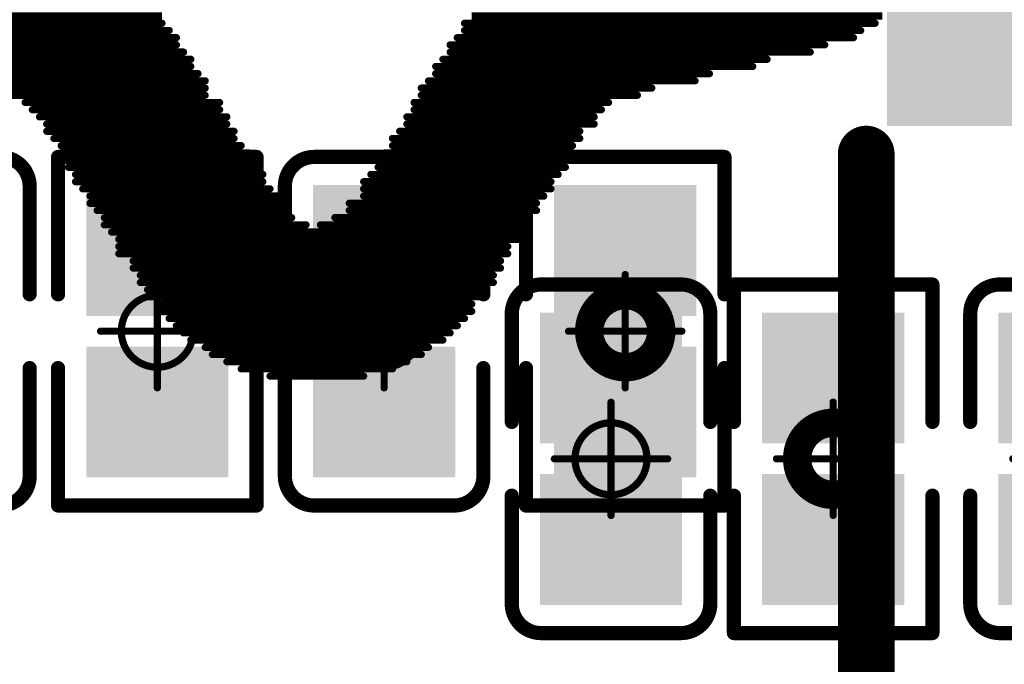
# Model space of a CAD drawing. Header units: millimetres. Extents: x 12.42 to 13.38, y 9.59 to 10.78.
# Tile 20 of 25: x 12.95 to 13.09, y 10.26 to 10.35. Entities that reach past the tile are written whole.
import ezdxf

# ---------------------------------------------------------------- set-up
doc = ezdxf.new("R2010")
doc.units = ezdxf.units.MM
doc.header["$MEASUREMENT"] = 0
for name, color, linetype in [('BottomLayer', 5, 'Continuous'), ('BottomOverlay', 54, 'Continuous'), ('BottomPaste', 16, 'Continuous'), ('BottomSolder', 6, 'Continuous'), ('Mechanical15', 56, 'Continuous'), ('TopLayer', 1, 'Continuous'), ('TopOverlay', 2, 'Continuous'), ('TopPaste', 8, 'Continuous'), ('TopSolder', 216, 'Continuous')]:
    doc.layers.add(name, color=color, linetype=linetype)

# ---------------------------------------------------------------- blocks, each defined once
blk = doc.blocks.new('XH_LOGO__200MIL__B_8')
at = {"layer": 'BottomOverlay', "const_width": 0.001}
for points in [[(0.006, 0.083), (-0.007, 0.083)], [(0.01, 0.082), (-0.011, 0.082)], [(0.012, 0.081), (-0.013, 0.081)], [(0.015, 0.079), (-0.016, 0.079)], [(0.014, 0.08), (-0.015, 0.08)], [(0.017, 0.078), (-0.018, 0.078)], [(0.018, 0.077), (-0.019, 0.077)], [(0.02, 0.075), (-0.021, 0.075)], [(0.019, 0.076), (-0.02, 0.076)], [(0.021, 0.074), (-0.022, 0.074)], [(0.023, 0.072), (-0.023, 0.072)], [(0.021, 0.073), (-0.022, 0.073)], [(0.023, 0.071), (-0.024, 0.071)], [(0.024, 0.07), (-0.025, 0.07)], [(0.025, 0.068), (-0.026, 0.068)], [(0.024, 0.069), (-0.025, 0.069)], [(0.025, 0.067), (-0.026, 0.067)], [(0.027, 0.066), (-0.027, 0.066)], [(0.027, 0.064), (-0.029, 0.064)], [(0.027, 0.065), (-0.027, 0.065)], [(0.028, 0.063), (-0.029, 0.063)], [(-0.001, 0.062), (-0.029, 0.062)], [(0.029, 0.062), (0.001, 0.062)], [(-0.005, 0.06), (-0.031, 0.06)], [(-0.003, 0.061), (-0.03, 0.061)], [(0.029, 0.061), (0.003, 0.061)], [(0.03, 0.06), (0.004, 0.06)], [(-0.005, 0.059), (-0.031, 0.059)], [(0.031, 0.059), (0.005, 0.059)], [(-0.007, 0.057), (-0.033, 0.057)], [(-0.007, 0.058), (-0.032, 0.058)], [(0.031, 0.058), (0.005, 0.058)], [(0.032, 0.057), (0.006, 0.057)], [(-0.007, 0.056), (-0.033, 0.056)], [(0.033, 0.056), (0.007, 0.056)], [(-0.008, 0.055), (-0.034, 0.055)], [(0.033, 0.055), (0.007, 0.055)], [(-0.009, 0.054), (-0.035, 0.054)], [(-0.009, 0.053), (-0.035, 0.053)], [(0.034, 0.054), (0.008, 0.054)], [(0.034, 0.053), (0.009, 0.053)], [(-0.01, 0.052), (-0.036, 0.052)], [(0.035, 0.052), (0.009, 0.052)], [(-0.011, 0.051), (-0.036, 0.051)], [(0.035, 0.051), (0.01, 0.051)], [(-0.011, 0.05), (-0.037, 0.05)], [(-0.012, 0.049), (-0.037, 0.049)], [(0.036, 0.05), (0.011, 0.05)], [(0.037, 0.049), (0.011, 0.049)], [(-0.013, 0.048), (-0.039, 0.048)], [(0.037, 0.048), (0.012, 0.048)], [(-0.014, 0.046), (-0.04, 0.046)], [(-0.013, 0.047), (-0.039, 0.047)], [(0.038, 0.047), (0.012, 0.047)], [(0.039, 0.046), (0.013, 0.046)], [(-0.014, 0.045), (-0.041, 0.045)], [(0.04, 0.045), (0.013, 0.045)], [(-0.015, 0.044), (-0.045, 0.044)], [(0.044, 0.044), (0.015, 0.044)], [(-0.016, 0.042), (-0.053, 0.042)], [(-0.015, 0.043), (-0.047, 0.043)], [(0.047, 0.043), (0.015, 0.043)], [(0.052, 0.042), (0.015, 0.042)], [(-0.017, 0.041), (-0.055, 0.041)], [(0.055, 0.041), (0.016, 0.041)], [(-0.017, 0.04), (-0.061, 0.04)], [(0.06, 0.04), (0.017, 0.04)], [(-0.019, 0.038), (-0.069, 0.038)], [(-0.018, 0.039), (-0.063, 0.039)], [(0.063, 0.039), (0.017, 0.039)], [(0.068, 0.038), (0.018, 0.038)], [(-0.019, 0.037), (-0.071, 0.037)], [(0.07, 0.037), (0.019, 0.037)], [(-0.02, 0.036), (-0.075, 0.036)], [(0.074, 0.036), (0.019, 0.036)], [(-0.021, 0.034), (-0.078, 0.034)], [(-0.021, 0.035), (-0.076, 0.035)], [(0.075, 0.035), (0.02, 0.035)], [(0.077, 0.034), (0.021, 0.034)], [(-0.022, 0.033), (-0.079, 0.033)], [(0.079, 0.033), (0.021, 0.033)]]:
    blk.add_lwpolyline(points, dxfattribs=at)
at = {"layer": 'BottomOverlay', "const_width": 0.0005}
for points in [[(-0.00725, 0.083, 1), (-0.00675, 0.083, 1)], [(0.00575, 0.083, 1), (0.00625, 0.083, 1)], [(-0.01125, 0.082, 1), (-0.01075, 0.082, 1)], [(0.00975, 0.082, 1), (0.01025, 0.082, 1)], [(-0.01325, 0.081, 1), (-0.01275, 0.081, 1)], [(0.01175, 0.081, 1), (0.01225, 0.081, 1)], [(-0.01625, 0.079, 1), (-0.01575, 0.079, 1)], [(-0.01525, 0.08, 1), (-0.01475, 0.08, 1)], [(0.01375, 0.08, 1), (0.01425, 0.08, 1)], [(0.01475, 0.079, 1), (0.01525, 0.079, 1)], [(-0.01825, 0.078, 1), (-0.01775, 0.078, 1)], [(0.01675, 0.078, 1), (0.01725, 0.078, 1)], [(-0.01925, 0.077, 1), (-0.01875, 0.077, 1)], [(0.01775, 0.077, 1), (0.01825, 0.077, 1)], [(-0.02125, 0.075, 1), (-0.02075, 0.075, 1)], [(-0.02025, 0.076, 1), (-0.01975, 0.076, 1)], [(0.01875, 0.076, 1), (0.01925, 0.076, 1)], [(0.01975, 0.075, 1), (0.02025, 0.075, 1)], [(-0.02225, 0.074, 1), (-0.02175, 0.074, 1)], [(0.02075, 0.074, 1), (0.02125, 0.074, 1)], [(-0.02325, 0.072, 1), (-0.02275, 0.072, 1)], [(-0.02225, 0.073, 1), (-0.02175, 0.073, 1)], [(0.02075, 0.073, 1), (0.02125, 0.073, 1)], [(0.02275, 0.072, 1), (0.02325, 0.072, 1)], [(-0.02425, 0.071, 1), (-0.02375, 0.071, 1)], [(0.02275, 0.071, 1), (0.02325, 0.071, 1)], [(-0.02525, 0.07, 1), (-0.02475, 0.07, 1)], [(0.02375, 0.07, 1), (0.02425, 0.07, 1)], [(-0.02625, 0.068, 1), (-0.02575, 0.068, 1)], [(-0.02525, 0.069, 1), (-0.02475, 0.069, 1)], [(0.02375, 0.069, 1), (0.02425, 0.069, 1)], [(0.02475, 0.068, 1), (0.02525, 0.068, 1)], [(-0.02625, 0.067, 1), (-0.02575, 0.067, 1)], [(0.02475, 0.067, 1), (0.02525, 0.067, 1)], [(-0.02725, 0.066, 1), (-0.02675, 0.066, 1)], [(0.02675, 0.066, 1), (0.02725, 0.066, 1)], [(-0.02925, 0.064, 1), (-0.02875, 0.064, 1)], [(-0.02725, 0.065, 1), (-0.02675, 0.065, 1)], [(0.02675, 0.065, 1), (0.02725, 0.065, 1)], [(0.02675, 0.064, 1), (0.02725, 0.064, 1)], [(-0.02925, 0.063, 1), (-0.02875, 0.063, 1)], [(0.02775, 0.063, 1), (0.02825, 0.063, 1)], [(-0.02925, 0.062, 1), (-0.02875, 0.062, 1)], [(-0.00125, 0.062, 1), (-0.00075, 0.062, 1)], [(0.00075, 0.062, 1), (0.00125, 0.062, 1)], [(0.02875, 0.062, 1), (0.02925, 0.062, 1)], [(-0.03125, 0.06, 1), (-0.03075, 0.06, 1)], [(-0.03025, 0.061, 1), (-0.02975, 0.061, 1)], [(-0.00525, 0.06, 1), (-0.00475, 0.06, 1)], [(-0.00325, 0.061, 1), (-0.00275, 0.061, 1)], [(0.00275, 0.061, 1), (0.00325, 0.061, 1)], [(0.00375, 0.06, 1), (0.00425, 0.06, 1)], [(0.02875, 0.061, 1), (0.02925, 0.061, 1)], [(0.02975, 0.06, 1), (0.03025, 0.06, 1)], [(-0.03125, 0.059, 1), (-0.03075, 0.059, 1)], [(-0.00525, 0.059, 1), (-0.00475, 0.059, 1)], [(0.00475, 0.059, 1), (0.00525, 0.059, 1)], [(0.03075, 0.059, 1), (0.03125, 0.059, 1)], [(-0.03325, 0.057, 1), (-0.03275, 0.057, 1)], [(-0.03225, 0.058, 1), (-0.03175, 0.058, 1)], [(-0.00725, 0.058, 1), (-0.00675, 0.058, 1)], [(-0.00725, 0.057, 1), (-0.00675, 0.057, 1)], [(0.00475, 0.058, 1), (0.00525, 0.058, 1)], [(0.00575, 0.057, 1), (0.00625, 0.057, 1)], [(0.03075, 0.058, 1), (0.03125, 0.058, 1)], [(0.03175, 0.057, 1), (0.03225, 0.057, 1)], [(-0.03325, 0.056, 1), (-0.03275, 0.056, 1)], [(-0.00725, 0.056, 1), (-0.00675, 0.056, 1)], [(0.00675, 0.056, 1), (0.00725, 0.056, 1)], [(0.03275, 0.056, 1), (0.03325, 0.056, 1)], [(-0.03425, 0.055, 1), (-0.03375, 0.055, 1)], [(-0.00825, 0.055, 1), (-0.00775, 0.055, 1)], [(0.00675, 0.055, 1), (0.00725, 0.055, 1)], [(0.03275, 0.055, 1), (0.03325, 0.055, 1)], [(-0.03525, 0.054, 1), (-0.03475, 0.054, 1)], [(-0.03525, 0.053, 1), (-0.03475, 0.053, 1)], [(-0.00925, 0.054, 1), (-0.00875, 0.054, 1)], [(-0.00925, 0.053, 1), (-0.00875, 0.053, 1)], [(0.00775, 0.054, 1), (0.00825, 0.054, 1)], [(0.00875, 0.053, 1), (0.00925, 0.053, 1)], [(0.03375, 0.054, 1), (0.03425, 0.054, 1)], [(0.03375, 0.053, 1), (0.03425, 0.053, 1)], [(-0.03625, 0.052, 1), (-0.03575, 0.052, 1)], [(-0.01025, 0.052, 1), (-0.00975, 0.052, 1)], [(0.00875, 0.052, 1), (0.00925, 0.052, 1)], [(0.03475, 0.052, 1), (0.03525, 0.052, 1)], [(-0.03625, 0.051, 1), (-0.03575, 0.051, 1)], [(-0.01125, 0.051, 1), (-0.01075, 0.051, 1)], [(0.00975, 0.051, 1), (0.01025, 0.051, 1)], [(0.03475, 0.051, 1), (0.03525, 0.051, 1)], [(-0.03725, 0.05, 1), (-0.03675, 0.05, 1)], [(-0.03725, 0.049, 1), (-0.03675, 0.049, 1)], [(-0.01225, 0.049, 1), (-0.01175, 0.049, 1)], [(-0.01125, 0.05, 1), (-0.01075, 0.05, 1)], [(0.01075, 0.05, 1), (0.01125, 0.05, 1)], [(0.01075, 0.049, 1), (0.01125, 0.049, 1)], [(0.03575, 0.05, 1), (0.03625, 0.05, 1)], [(0.03675, 0.049, 1), (0.03725, 0.049, 1)], [(-0.03925, 0.048, 1), (-0.03875, 0.048, 1)], [(-0.01325, 0.048, 1), (-0.01275, 0.048, 1)], [(0.01175, 0.048, 1), (0.01225, 0.048, 1)], [(0.03675, 0.048, 1), (0.03725, 0.048, 1)], [(-0.04025, 0.046, 1), (-0.03975, 0.046, 1)], [(-0.03925, 0.047, 1), (-0.03875, 0.047, 1)], [(-0.01425, 0.046, 1), (-0.01375, 0.046, 1)], [(-0.01325, 0.047, 1), (-0.01275, 0.047, 1)], [(0.01175, 0.047, 1), (0.01225, 0.047, 1)], [(0.01275, 0.046, 1), (0.01325, 0.046, 1)], [(0.03775, 0.047, 1), (0.03825, 0.047, 1)], [(0.03875, 0.046, 1), (0.03925, 0.046, 1)], [(-0.04125, 0.045, 1), (-0.04075, 0.045, 1)], [(-0.01425, 0.045, 1), (-0.01375, 0.045, 1)], [(0.01275, 0.045, 1), (0.01325, 0.045, 1)], [(0.03975, 0.045, 1), (0.04025, 0.045, 1)], [(-0.04525, 0.044, 1), (-0.04475, 0.044, 1)], [(-0.01525, 0.044, 1), (-0.01475, 0.044, 1)], [(0.01475, 0.044, 1), (0.01525, 0.044, 1)], [(-0.05325, 0.042, 1), (-0.05275, 0.042, 1)], [(-0.04725, 0.043, 1), (-0.04675, 0.043, 1)], [(-0.01625, 0.042, 1), (-0.01575, 0.042, 1)], [(-0.01525, 0.043, 1), (-0.01475, 0.043, 1)], [(0.01475, 0.043, 1), (0.01525, 0.043, 1)], [(0.01475, 0.042, 1), (0.01525, 0.042, 1)], [(-0.05525, 0.041, 1), (-0.05475, 0.041, 1)], [(-0.01725, 0.041, 1), (-0.01675, 0.041, 1)], [(0.01575, 0.041, 1), (0.01625, 0.041, 1)], [(-0.06125, 0.04, 1), (-0.06075, 0.04, 1)], [(-0.01725, 0.04, 1), (-0.01675, 0.04, 1)], [(0.01675, 0.04, 1), (0.01725, 0.04, 1)], [(-0.06925, 0.038, 1), (-0.06875, 0.038, 1)], [(-0.06325, 0.039, 1), (-0.06275, 0.039, 1)], [(-0.01925, 0.038, 1), (-0.01875, 0.038, 1)], [(-0.01825, 0.039, 1), (-0.01775, 0.039, 1)], [(0.01675, 0.039, 1), (0.01725, 0.039, 1)], [(0.01775, 0.038, 1), (0.01825, 0.038, 1)], [(-0.07125, 0.037, 1), (-0.07075, 0.037, 1)], [(-0.01925, 0.037, 1), (-0.01875, 0.037, 1)], [(0.01875, 0.037, 1), (0.01925, 0.037, 1)], [(-0.07525, 0.036, 1), (-0.07475, 0.036, 1)], [(-0.02025, 0.036, 1), (-0.01975, 0.036, 1)], [(0.01875, 0.036, 1), (0.01925, 0.036, 1)], [(-0.07825, 0.034, 1), (-0.07775, 0.034, 1)], [(-0.07625, 0.035, 1), (-0.07575, 0.035, 1)], [(-0.02125, 0.035, 1), (-0.02075, 0.035, 1)], [(-0.02125, 0.034, 1), (-0.02075, 0.034, 1)], [(0.01975, 0.035, 1), (0.02025, 0.035, 1)], [(0.02075, 0.034, 1), (0.02125, 0.034, 1)]]:
    blk.add_lwpolyline(points, format="xyb", close=True, dxfattribs=at)
blk = doc.blocks.new('R0201_B_15')
at = {"layer": 'BottomLayer'}
for points in [[(-0.01831, -0.00787), (-0.00413, -0.00787), (-0.01831, 0.00787), (-0.00413, 0.00787)], [(0.00413, -0.00787), (0.01831, -0.00787), (0.00413, 0.00787), (0.01831, 0.00787)]]:
    blk.add_solid(points, dxfattribs=at)
at = {"layer": 'BottomOverlay', "const_width": 0.00197}
for points in [[(-0.02421, 0.01378), (-0.00512, 0.01378)], [(-0.02421, 0.01378), (-0.02421, -0.01378)], [(0.00512, 0.01378), (0.02421, 0.01378)], [(0.02421, 0.01378), (0.02421, -0.01378)], [(-0.02421, -0.01378), (-0.00512, -0.01378)], [(0.00512, -0.01378), (0.02421, -0.01378)]]:
    blk.add_lwpolyline(points, dxfattribs=at)
at = {"layer": 'BottomOverlay', "const_width": 0.000984}
for points in [[(-0.0247, 0.01378, 1), (-0.02372, 0.01378, 1)], [(-0.0247, 0.01378, 1), (-0.02372, 0.01378, 1)], [(-0.00561, 0.01378, 1), (-0.00463, 0.01378, 1)], [(0.00463, 0.01378, 1), (0.00561, 0.01378, 1)], [(0.02372, 0.01378, 1), (0.0247, 0.01378, 1)], [(0.02372, 0.01378, 1), (0.0247, 0.01378, 1)], [(-0.0247, -0.01378, 1), (-0.02372, -0.01378, 1)], [(-0.0247, -0.01378, 1), (-0.02372, -0.01378, 1)], [(-0.00561, -0.01378, 1), (-0.00463, -0.01378, 1)], [(0.00463, -0.01378, 1), (0.00561, -0.01378, 1)], [(0.02372, -0.01378, 1), (0.0247, -0.01378, 1)], [(0.02372, -0.01378, 1), (0.0247, -0.01378, 1)]]:
    blk.add_lwpolyline(points, format="xyb", close=True, dxfattribs=at)
at = {"layer": 'BottomPaste'}
for points in [[(-0.01831, -0.00787), (-0.00413, -0.00787), (-0.01831, 0.00787), (-0.00413, 0.00787)], [(0.00413, -0.00787), (0.01831, -0.00787), (0.00413, 0.00787), (0.01831, 0.00787)]]:
    blk.add_solid(points, dxfattribs=at)
at = {"layer": 'BottomSolder'}
for points in [[(-0.02031, -0.00987), (-0.00213, -0.00987), (-0.02031, 0.00987), (-0.00213, 0.00987)], [(0.00213, -0.00987), (0.02031, -0.00987), (0.00213, 0.00987), (0.02031, 0.00987)]]:
    blk.add_solid(points, dxfattribs=at)
at = {"layer": 'Mechanical15', "const_width": 0.001}
for points in [[(0, 0.00787), (0, -0.00787)], [(-0.00787, 0), (0.00787, 0)]]:
    blk.add_lwpolyline(points, dxfattribs=at)
at = {"layer": 'Mechanical15'}
for points, const_width in [([(-0.00025, 0.00787, 1), (0.00025, 0.00787, 1)], 0.0005), ([(0.005, 0, 1), (-0.005, 0, 1)], 0.00394), ([(-0.00598, 0, 1), (-0.00402, 0, 1)], 0.00197), ([(0.00402, 0, 1), (0.00598, 0, 1)], 0.00197), ([(-0.00812, 0, 1), (-0.00762, 0, 1)], 0.0005), ([(0.00762, 0, 1), (0.00812, 0, 1)], 0.0005), ([(-0.00025, -0.00787, 1), (0.00025, -0.00787, 1)], 0.0005)]:
    blk.add_lwpolyline(points, format="xyb", close=True, dxfattribs=dict(at, const_width=const_width))
blk = doc.blocks.new('KEY_3_4_2_5__19')
at = {"layer": 'TopLayer'}
blk.add_solid([(-0.11122, -0.0561), (-0.06988, -0.0561), (-0.11122, -0.03051), (-0.06988, -0.03051)], dxfattribs=at)
at = {"layer": 'TopOverlay', "const_width": 0.00787}
blk.add_lwpolyline([(-0.062, -0.063), (0.062, -0.063)], dxfattribs=at)
at = {"layer": 'TopOverlay', "const_width": 0.00394}
blk.add_lwpolyline([(-0.06397, -0.063, 1), (-0.06003, -0.063, 1)], format="xyb", close=True, dxfattribs=at)
at = {"layer": 'TopPaste'}
blk.add_solid([(-0.11122, -0.0561), (-0.06988, -0.0561), (-0.11122, -0.03051), (-0.06988, -0.03051)], dxfattribs=at)
at = {"layer": 'TopSolder'}
blk.add_solid([(-0.11522, -0.0601), (-0.06588, -0.0601), (-0.11522, -0.02651), (-0.06588, -0.02651)], dxfattribs=at)
blk = doc.blocks.new('R0201_40')
at = {"layer": 'Mechanical15', "const_width": 0.001}
for points in [[(0, -0.00787), (0, 0.00787)], [(0.00787, 0), (-0.00787, 0)]]:
    blk.add_lwpolyline(points, dxfattribs=at)
at = {"layer": 'Mechanical15'}
for points, const_width in [([(-0.00025, 0.00787, 1), (0.00025, 0.00787, 1)], 0.0005), ([(0.005, 0, 1), (-0.005, 0, 1)], 0.00394), ([(-0.00598, 0, 1), (-0.00402, 0, 1)], 0.00197), ([(0.00402, 0, 1), (0.00598, 0, 1)], 0.00197), ([(-0.00812, 0, 1), (-0.00762, 0, 1)], 0.0005), ([(0.00762, 0, 1), (0.00812, 0, 1)], 0.0005), ([(-0.00025, -0.00787, 1), (0.00025, -0.00787, 1)], 0.0005)]:
    blk.add_lwpolyline(points, format="xyb", close=True, dxfattribs=dict(at, const_width=const_width))
at = {"layer": 'TopLayer'}
for points in [[(-0.01831, -0.00787), (-0.00413, -0.00787), (-0.01831, 0.00787), (-0.00413, 0.00787)], [(0.00413, -0.00787), (0.01831, -0.00787), (0.00413, 0.00787), (0.01831, 0.00787)]]:
    blk.add_solid(points, dxfattribs=at)
at = {"layer": 'TopOverlay', "const_width": 0.00197}
for points in [[(-0.02421, -0.01378), (-0.02421, 0.01378)], [(-0.00512, 0.01378), (-0.02421, 0.01378)], [(0.02421, 0.01378), (0.00512, 0.01378)], [(0.02421, -0.01378), (0.02421, 0.01378)], [(-0.00512, -0.01378), (-0.02421, -0.01378)], [(0.02421, -0.01378), (0.00512, -0.01378)]]:
    blk.add_lwpolyline(points, dxfattribs=at)
at = {"layer": 'TopOverlay', "const_width": 0.000984}
for points in [[(-0.0247, 0.01378, 1), (-0.02372, 0.01378, 1)], [(-0.0247, 0.01378, 1), (-0.02372, 0.01378, 1)], [(-0.00561, 0.01378, 1), (-0.00463, 0.01378, 1)], [(0.00463, 0.01378, 1), (0.00561, 0.01378, 1)], [(0.02372, 0.01378, 1), (0.0247, 0.01378, 1)], [(0.02372, 0.01378, 1), (0.0247, 0.01378, 1)], [(-0.0247, -0.01378, 1), (-0.02372, -0.01378, 1)], [(-0.0247, -0.01378, 1), (-0.02372, -0.01378, 1)], [(-0.00561, -0.01378, 1), (-0.00463, -0.01378, 1)], [(0.00463, -0.01378, 1), (0.00561, -0.01378, 1)], [(0.02372, -0.01378, 1), (0.0247, -0.01378, 1)], [(0.02372, -0.01378, 1), (0.0247, -0.01378, 1)]]:
    blk.add_lwpolyline(points, format="xyb", close=True, dxfattribs=at)
at = {"layer": 'TopPaste'}
for points in [[(-0.01831, -0.00787), (-0.00413, -0.00787), (-0.01831, 0.00787), (-0.00413, 0.00787)], [(0.00413, -0.00787), (0.01831, -0.00787), (0.00413, 0.00787), (0.01831, 0.00787)]]:
    blk.add_solid(points, dxfattribs=at)
at = {"layer": 'TopSolder'}
for points in [[(-0.02031, -0.00987), (-0.00213, -0.00987), (-0.02031, 0.00987), (-0.00213, 0.00987)], [(0.00213, -0.00987), (0.02031, -0.00987), (0.00213, 0.00987), (0.02031, 0.00987)]]:
    blk.add_solid(points, dxfattribs=at)
blk = doc.blocks.new('C0201_B_55')
at = {"layer": 'BottomLayer'}
for points in [[(-0.01831, -0.00787), (-0.00413, -0.00787), (-0.01831, 0.00787), (-0.00413, 0.00787)], [(0.00413, -0.00787), (0.01831, -0.00787), (0.00413, 0.00787), (0.01831, 0.00787)]]:
    blk.add_solid(points, dxfattribs=at)
at = {"layer": 'BottomOverlay', "const_width": 0.00197}
for points in [[(-0.02421, 0.0097, -0.414214), (-0.02013, 0.01378)], [(0.02013, 0.01378, -0.414214), (0.02421, 0.0097)], [(-0.02013, -0.01378, -0.414214), (-0.02421, -0.0097)], [(0.02421, -0.0097, -0.414214), (0.02013, -0.01378)]]:
    blk.add_lwpolyline(points, format="xyb", dxfattribs=at)
for points in [[(-0.02013, 0.01378), (-0.00512, 0.01378)], [(0.00512, 0.01378), (0.02013, 0.01378)], [(-0.02421, 0.0097), (-0.02421, -0.0097)], [(0.02421, 0.0097), (0.02421, -0.0097)], [(-0.02013, -0.01378), (-0.00512, -0.01378)], [(0.00512, -0.01378), (0.02013, -0.01378)]]:
    blk.add_lwpolyline(points, dxfattribs=at)
at = {"layer": 'BottomOverlay', "const_width": 0.000984}
for points in [[(-0.02062, 0.01378, 1), (-0.01964, 0.01378, 1)], [(-0.02062, 0.01378, 1), (-0.01964, 0.01378, 1)], [(-0.00561, 0.01378, 1), (-0.00463, 0.01378, 1)], [(0.00463, 0.01378, 1), (0.00561, 0.01378, 1)], [(0.01964, 0.01378, 1), (0.02062, 0.01378, 1)], [(0.01964, 0.01378, 1), (0.02062, 0.01378, 1)], [(-0.0247, 0.0097, 1), (-0.02372, 0.0097, 1)], [(-0.0247, 0.0097, 1), (-0.02372, 0.0097, 1)], [(0.02372, 0.0097, 1), (0.0247, 0.0097, 1)], [(0.02372, 0.0097, 1), (0.0247, 0.0097, 1)], [(-0.0247, -0.0097, 1), (-0.02372, -0.0097, 1)], [(-0.0247, -0.0097, 1), (-0.02372, -0.0097, 1)], [(0.02372, -0.0097, 1), (0.0247, -0.0097, 1)], [(0.02372, -0.0097, 1), (0.0247, -0.0097, 1)], [(-0.02062, -0.01378, 1), (-0.01964, -0.01378, 1)], [(-0.02062, -0.01378, 1), (-0.01964, -0.01378, 1)], [(-0.00561, -0.01378, 1), (-0.00463, -0.01378, 1)], [(0.00463, -0.01378, 1), (0.00561, -0.01378, 1)], [(0.01964, -0.01378, 1), (0.02062, -0.01378, 1)], [(0.01964, -0.01378, 1), (0.02062, -0.01378, 1)]]:
    blk.add_lwpolyline(points, format="xyb", close=True, dxfattribs=at)
at = {"layer": 'BottomPaste'}
for points in [[(-0.01831, -0.00787), (-0.00413, -0.00787), (-0.01831, 0.00787), (-0.00413, 0.00787)], [(0.00413, -0.00787), (0.01831, -0.00787), (0.00413, 0.00787), (0.01831, 0.00787)]]:
    blk.add_solid(points, dxfattribs=at)
at = {"layer": 'BottomSolder'}
for points in [[(-0.02031, -0.00987), (-0.00213, -0.00987), (-0.02031, 0.00987), (-0.00213, 0.00987)], [(0.00213, -0.00987), (0.02031, -0.00987), (0.00213, 0.00987), (0.02031, 0.00987)]]:
    blk.add_solid(points, dxfattribs=at)
at = {"layer": 'Mechanical15', "const_width": 0.001}
for points in [[(0, 0.00787), (0, -0.00787)], [(-0.00787, 0), (0.00787, 0)]]:
    blk.add_lwpolyline(points, dxfattribs=at)
at = {"layer": 'Mechanical15'}
for points, const_width in [([(-0.00025, 0.00787, 1), (0.00025, 0.00787, 1)], 0.0005), ([(0.005, 0, 1), (-0.005, 0, 1)], 0.001), ([(-0.00812, 0, 1), (-0.00762, 0, 1)], 0.0005), ([(-0.00525, 0, 1), (-0.00475, 0, 1)], 0.0005), ([(0.00475, 0, 1), (0.00525, 0, 1)], 0.0005), ([(0.00762, 0, 1), (0.00812, 0, 1)], 0.0005), ([(-0.00025, -0.00787, 1), (0.00025, -0.00787, 1)], 0.0005)]:
    blk.add_lwpolyline(points, format="xyb", close=True, dxfattribs=dict(at, const_width=const_width))
blk = doc.blocks.new('C0201_B_58')
at = {"layer": 'BottomLayer'}
for points in [[(-0.01831, -0.00787), (-0.00413, -0.00787), (-0.01831, 0.00787), (-0.00413, 0.00787)], [(0.00413, -0.00787), (0.01831, -0.00787), (0.00413, 0.00787), (0.01831, 0.00787)]]:
    blk.add_solid(points, dxfattribs=at)
at = {"layer": 'BottomOverlay', "const_width": 0.00197}
for points in [[(-0.02421, 0.0097, -0.414214), (-0.02013, 0.01378)], [(0.02013, 0.01378, -0.414214), (0.02421, 0.0097)], [(-0.02013, -0.01378, -0.414214), (-0.02421, -0.0097)], [(0.02421, -0.0097, -0.414214), (0.02013, -0.01378)]]:
    blk.add_lwpolyline(points, format="xyb", dxfattribs=at)
for points in [[(-0.02013, 0.01378), (-0.00512, 0.01378)], [(0.00512, 0.01378), (0.02013, 0.01378)], [(-0.02421, 0.0097), (-0.02421, -0.0097)], [(0.02421, 0.0097), (0.02421, -0.0097)], [(-0.02013, -0.01378), (-0.00512, -0.01378)], [(0.00512, -0.01378), (0.02013, -0.01378)]]:
    blk.add_lwpolyline(points, dxfattribs=at)
at = {"layer": 'BottomOverlay', "const_width": 0.000984}
for points in [[(-0.02062, 0.01378, 1), (-0.01964, 0.01378, 1)], [(-0.02062, 0.01378, 1), (-0.01964, 0.01378, 1)], [(-0.00561, 0.01378, 1), (-0.00463, 0.01378, 1)], [(0.00463, 0.01378, 1), (0.00561, 0.01378, 1)], [(0.01964, 0.01378, 1), (0.02062, 0.01378, 1)], [(0.01964, 0.01378, 1), (0.02062, 0.01378, 1)], [(-0.0247, 0.0097, 1), (-0.02372, 0.0097, 1)], [(-0.0247, 0.0097, 1), (-0.02372, 0.0097, 1)], [(0.02372, 0.0097, 1), (0.0247, 0.0097, 1)], [(0.02372, 0.0097, 1), (0.0247, 0.0097, 1)], [(-0.0247, -0.0097, 1), (-0.02372, -0.0097, 1)], [(-0.0247, -0.0097, 1), (-0.02372, -0.0097, 1)], [(0.02372, -0.0097, 1), (0.0247, -0.0097, 1)], [(0.02372, -0.0097, 1), (0.0247, -0.0097, 1)], [(-0.02062, -0.01378, 1), (-0.01964, -0.01378, 1)], [(-0.02062, -0.01378, 1), (-0.01964, -0.01378, 1)], [(-0.00561, -0.01378, 1), (-0.00463, -0.01378, 1)], [(0.00463, -0.01378, 1), (0.00561, -0.01378, 1)], [(0.01964, -0.01378, 1), (0.02062, -0.01378, 1)], [(0.01964, -0.01378, 1), (0.02062, -0.01378, 1)]]:
    blk.add_lwpolyline(points, format="xyb", close=True, dxfattribs=at)
at = {"layer": 'BottomPaste'}
for points in [[(-0.01831, -0.00787), (-0.00413, -0.00787), (-0.01831, 0.00787), (-0.00413, 0.00787)], [(0.00413, -0.00787), (0.01831, -0.00787), (0.00413, 0.00787), (0.01831, 0.00787)]]:
    blk.add_solid(points, dxfattribs=at)
at = {"layer": 'BottomSolder'}
for points in [[(-0.02031, -0.00987), (-0.00213, -0.00987), (-0.02031, 0.00987), (-0.00213, 0.00987)], [(0.00213, -0.00987), (0.02031, -0.00987), (0.00213, 0.00987), (0.02031, 0.00987)]]:
    blk.add_solid(points, dxfattribs=at)
at = {"layer": 'Mechanical15', "const_width": 0.001}
for points in [[(0, 0.00787), (0, -0.00787)], [(-0.00787, 0), (0.00787, 0)]]:
    blk.add_lwpolyline(points, dxfattribs=at)
at = {"layer": 'Mechanical15'}
for points, const_width in [([(-0.00025, 0.00787, 1), (0.00025, 0.00787, 1)], 0.0005), ([(0.005, 0, 1), (-0.005, 0, 1)], 0.001), ([(-0.00812, 0, 1), (-0.00762, 0, 1)], 0.0005), ([(-0.00525, 0, 1), (-0.00475, 0, 1)], 0.0005), ([(0.00475, 0, 1), (0.00525, 0, 1)], 0.0005), ([(0.00762, 0, 1), (0.00812, 0, 1)], 0.0005), ([(-0.00025, -0.00787, 1), (0.00025, -0.00787, 1)], 0.0005)]:
    blk.add_lwpolyline(points, format="xyb", close=True, dxfattribs=dict(at, const_width=const_width))
blk = doc.blocks.new('C0201_77')
at = {"layer": 'Mechanical15', "const_width": 0.001}
for points in [[(0, -0.00787), (0, 0.00787)], [(0.00787, 0), (-0.00787, 0)]]:
    blk.add_lwpolyline(points, dxfattribs=at)
at = {"layer": 'Mechanical15'}
for points, const_width in [([(-0.00025, 0.00787, 1), (0.00025, 0.00787, 1)], 0.0005), ([(0.005, 0, 1), (-0.005, 0, 1)], 0.001), ([(-0.00812, 0, 1), (-0.00762, 0, 1)], 0.0005), ([(-0.00525, 0, 1), (-0.00475, 0, 1)], 0.0005), ([(0.00475, 0, 1), (0.00525, 0, 1)], 0.0005), ([(0.00762, 0, 1), (0.00812, 0, 1)], 0.0005), ([(-0.00025, -0.00787, 1), (0.00025, -0.00787, 1)], 0.0005)]:
    blk.add_lwpolyline(points, format="xyb", close=True, dxfattribs=dict(at, const_width=const_width))
at = {"layer": 'TopLayer'}
for points in [[(-0.01831, -0.00787), (-0.00413, -0.00787), (-0.01831, 0.00787), (-0.00413, 0.00787)], [(0.00413, -0.00787), (0.01831, -0.00787), (0.00413, 0.00787), (0.01831, 0.00787)]]:
    blk.add_solid(points, dxfattribs=at)
at = {"layer": 'TopOverlay', "const_width": 0.00197}
for points in [[(-0.02421, 0.0097, -0.414214), (-0.02013, 0.01378)], [(0.02013, 0.01378, -0.414214), (0.02421, 0.0097)], [(-0.02013, -0.01378, -0.414214), (-0.02421, -0.0097)], [(0.02421, -0.0097, -0.414214), (0.02013, -0.01378)]]:
    blk.add_lwpolyline(points, format="xyb", dxfattribs=at)
for points in [[(-0.00512, 0.01378), (-0.02013, 0.01378)], [(0.02013, 0.01378), (0.00512, 0.01378)], [(-0.02421, -0.0097), (-0.02421, 0.0097)], [(0.02421, -0.0097), (0.02421, 0.0097)], [(-0.00512, -0.01378), (-0.02013, -0.01378)], [(0.02013, -0.01378), (0.00512, -0.01378)]]:
    blk.add_lwpolyline(points, dxfattribs=at)
at = {"layer": 'TopOverlay', "const_width": 0.000984}
for points in [[(-0.02062, 0.01378, 1), (-0.01964, 0.01378, 1)], [(-0.02062, 0.01378, 1), (-0.01964, 0.01378, 1)], [(-0.00561, 0.01378, 1), (-0.00463, 0.01378, 1)], [(0.00463, 0.01378, 1), (0.00561, 0.01378, 1)], [(0.01964, 0.01378, 1), (0.02062, 0.01378, 1)], [(0.01964, 0.01378, 1), (0.02062, 0.01378, 1)], [(-0.0247, 0.0097, 1), (-0.02372, 0.0097, 1)], [(-0.0247, 0.0097, 1), (-0.02372, 0.0097, 1)], [(0.02372, 0.0097, 1), (0.0247, 0.0097, 1)], [(0.02372, 0.0097, 1), (0.0247, 0.0097, 1)], [(-0.0247, -0.0097, 1), (-0.02372, -0.0097, 1)], [(-0.0247, -0.0097, 1), (-0.02372, -0.0097, 1)], [(0.02372, -0.0097, 1), (0.0247, -0.0097, 1)], [(0.02372, -0.0097, 1), (0.0247, -0.0097, 1)], [(-0.02062, -0.01378, 1), (-0.01964, -0.01378, 1)], [(-0.02062, -0.01378, 1), (-0.01964, -0.01378, 1)], [(-0.00561, -0.01378, 1), (-0.00463, -0.01378, 1)], [(0.00463, -0.01378, 1), (0.00561, -0.01378, 1)], [(0.01964, -0.01378, 1), (0.02062, -0.01378, 1)], [(0.01964, -0.01378, 1), (0.02062, -0.01378, 1)]]:
    blk.add_lwpolyline(points, format="xyb", close=True, dxfattribs=at)
at = {"layer": 'TopPaste'}
for points in [[(-0.01831, -0.00787), (-0.00413, -0.00787), (-0.01831, 0.00787), (-0.00413, 0.00787)], [(0.00413, -0.00787), (0.01831, -0.00787), (0.00413, 0.00787), (0.01831, 0.00787)]]:
    blk.add_solid(points, dxfattribs=at)
at = {"layer": 'TopSolder'}
for points in [[(-0.02031, -0.00987), (-0.00213, -0.00987), (-0.02031, 0.00987), (-0.00213, 0.00987)], [(0.00213, -0.00987), (0.02031, -0.00987), (0.00213, 0.00987), (0.02031, 0.00987)]]:
    blk.add_solid(points, dxfattribs=at)
blk = doc.blocks.new('C0201_106')
at = {"layer": 'Mechanical15', "const_width": 0.001}
for points in [[(0, -0.00787), (0, 0.00787)], [(0.00787, 0), (-0.00787, 0)]]:
    blk.add_lwpolyline(points, dxfattribs=at)
at = {"layer": 'Mechanical15'}
for points, const_width in [([(-0.00025, 0.00787, 1), (0.00025, 0.00787, 1)], 0.0005), ([(0.005, 0, 1), (-0.005, 0, 1)], 0.001), ([(-0.00812, 0, 1), (-0.00762, 0, 1)], 0.0005), ([(-0.00525, 0, 1), (-0.00475, 0, 1)], 0.0005), ([(0.00475, 0, 1), (0.00525, 0, 1)], 0.0005), ([(0.00762, 0, 1), (0.00812, 0, 1)], 0.0005), ([(-0.00025, -0.00787, 1), (0.00025, -0.00787, 1)], 0.0005)]:
    blk.add_lwpolyline(points, format="xyb", close=True, dxfattribs=dict(at, const_width=const_width))
at = {"layer": 'TopLayer'}
for points in [[(-0.01831, -0.00787), (-0.00413, -0.00787), (-0.01831, 0.00787), (-0.00413, 0.00787)], [(0.00413, -0.00787), (0.01831, -0.00787), (0.00413, 0.00787), (0.01831, 0.00787)]]:
    blk.add_solid(points, dxfattribs=at)
at = {"layer": 'TopOverlay', "const_width": 0.00197}
for points in [[(-0.02421, 0.0097, -0.414214), (-0.02013, 0.01378)], [(0.02013, 0.01378, -0.414214), (0.02421, 0.0097)], [(-0.02013, -0.01378, -0.414214), (-0.02421, -0.0097)], [(0.02421, -0.0097, -0.414214), (0.02013, -0.01378)]]:
    blk.add_lwpolyline(points, format="xyb", dxfattribs=at)
for points in [[(-0.00512, 0.01378), (-0.02013, 0.01378)], [(0.02013, 0.01378), (0.00512, 0.01378)], [(-0.02421, -0.0097), (-0.02421, 0.0097)], [(0.02421, -0.0097), (0.02421, 0.0097)], [(-0.00512, -0.01378), (-0.02013, -0.01378)], [(0.02013, -0.01378), (0.00512, -0.01378)]]:
    blk.add_lwpolyline(points, dxfattribs=at)
at = {"layer": 'TopOverlay', "const_width": 0.000984}
for points in [[(-0.02062, 0.01378, 1), (-0.01964, 0.01378, 1)], [(-0.02062, 0.01378, 1), (-0.01964, 0.01378, 1)], [(-0.00561, 0.01378, 1), (-0.00463, 0.01378, 1)], [(0.00463, 0.01378, 1), (0.00561, 0.01378, 1)], [(0.01964, 0.01378, 1), (0.02062, 0.01378, 1)], [(0.01964, 0.01378, 1), (0.02062, 0.01378, 1)], [(-0.0247, 0.0097, 1), (-0.02372, 0.0097, 1)], [(-0.0247, 0.0097, 1), (-0.02372, 0.0097, 1)], [(0.02372, 0.0097, 1), (0.0247, 0.0097, 1)], [(0.02372, 0.0097, 1), (0.0247, 0.0097, 1)], [(-0.0247, -0.0097, 1), (-0.02372, -0.0097, 1)], [(-0.0247, -0.0097, 1), (-0.02372, -0.0097, 1)], [(0.02372, -0.0097, 1), (0.0247, -0.0097, 1)], [(0.02372, -0.0097, 1), (0.0247, -0.0097, 1)], [(-0.02062, -0.01378, 1), (-0.01964, -0.01378, 1)], [(-0.02062, -0.01378, 1), (-0.01964, -0.01378, 1)], [(-0.00561, -0.01378, 1), (-0.00463, -0.01378, 1)], [(0.00463, -0.01378, 1), (0.00561, -0.01378, 1)], [(0.01964, -0.01378, 1), (0.02062, -0.01378, 1)], [(0.01964, -0.01378, 1), (0.02062, -0.01378, 1)]]:
    blk.add_lwpolyline(points, format="xyb", close=True, dxfattribs=at)
at = {"layer": 'TopPaste'}
for points in [[(-0.01831, -0.00787), (-0.00413, -0.00787), (-0.01831, 0.00787), (-0.00413, 0.00787)], [(0.00413, -0.00787), (0.01831, -0.00787), (0.00413, 0.00787), (0.01831, 0.00787)]]:
    blk.add_solid(points, dxfattribs=at)
at = {"layer": 'TopSolder'}
for points in [[(-0.02031, -0.00987), (-0.00213, -0.00987), (-0.02031, 0.00987), (-0.00213, 0.00987)], [(0.00213, -0.00987), (0.02031, -0.00987), (0.00213, 0.00987), (0.02031, 0.00987)]]:
    blk.add_solid(points, dxfattribs=at)
blk = doc.blocks.new('R0201_111')
at = {"layer": 'Mechanical15', "const_width": 0.001}
for points in [[(0, -0.00787), (0, 0.00787)], [(0.00787, 0), (-0.00787, 0)]]:
    blk.add_lwpolyline(points, dxfattribs=at)
at = {"layer": 'Mechanical15'}
for points, const_width in [([(-0.00025, 0.00787, 1), (0.00025, 0.00787, 1)], 0.0005), ([(0.005, 0, 1), (-0.005, 0, 1)], 0.001), ([(-0.00812, 0, 1), (-0.00762, 0, 1)], 0.0005), ([(-0.00525, 0, 1), (-0.00475, 0, 1)], 0.0005), ([(0.00475, 0, 1), (0.00525, 0, 1)], 0.0005), ([(0.00762, 0, 1), (0.00812, 0, 1)], 0.0005), ([(-0.00025, -0.00787, 1), (0.00025, -0.00787, 1)], 0.0005)]:
    blk.add_lwpolyline(points, format="xyb", close=True, dxfattribs=dict(at, const_width=const_width))
at = {"layer": 'TopLayer'}
for points in [[(-0.01831, -0.00787), (-0.00413, -0.00787), (-0.01831, 0.00787), (-0.00413, 0.00787)], [(0.00413, -0.00787), (0.01831, -0.00787), (0.00413, 0.00787), (0.01831, 0.00787)]]:
    blk.add_solid(points, dxfattribs=at)
at = {"layer": 'TopOverlay', "const_width": 0.00197}
for points in [[(-0.00512, 0.01378), (-0.02421, 0.01378)], [(-0.02421, -0.01378), (-0.02421, 0.01378)], [(0.02421, 0.01378), (0.00512, 0.01378)], [(0.02421, -0.01378), (0.02421, 0.01378)], [(-0.00512, -0.01378), (-0.02421, -0.01378)], [(0.02421, -0.01378), (0.00512, -0.01378)]]:
    blk.add_lwpolyline(points, dxfattribs=at)
at = {"layer": 'TopOverlay', "const_width": 0.000984}
for points in [[(-0.0247, 0.01378, 1), (-0.02372, 0.01378, 1)], [(-0.0247, 0.01378, 1), (-0.02372, 0.01378, 1)], [(-0.00561, 0.01378, 1), (-0.00463, 0.01378, 1)], [(0.00463, 0.01378, 1), (0.00561, 0.01378, 1)], [(0.02372, 0.01378, 1), (0.0247, 0.01378, 1)], [(0.02372, 0.01378, 1), (0.0247, 0.01378, 1)], [(-0.0247, -0.01378, 1), (-0.02372, -0.01378, 1)], [(-0.0247, -0.01378, 1), (-0.02372, -0.01378, 1)], [(-0.00561, -0.01378, 1), (-0.00463, -0.01378, 1)], [(0.00463, -0.01378, 1), (0.00561, -0.01378, 1)], [(0.02372, -0.01378, 1), (0.0247, -0.01378, 1)], [(0.02372, -0.01378, 1), (0.0247, -0.01378, 1)]]:
    blk.add_lwpolyline(points, format="xyb", close=True, dxfattribs=at)
at = {"layer": 'TopPaste'}
for points in [[(-0.01831, -0.00787), (-0.00413, -0.00787), (-0.01831, 0.00787), (-0.00413, 0.00787)], [(0.00413, -0.00787), (0.01831, -0.00787), (0.00413, 0.00787), (0.01831, 0.00787)]]:
    blk.add_solid(points, dxfattribs=at)
at = {"layer": 'TopSolder'}
for points in [[(-0.02031, -0.00987), (-0.00213, -0.00987), (-0.02031, 0.00987), (-0.00213, 0.00987)], [(0.00213, -0.00987), (0.02031, -0.00987), (0.00213, 0.00987), (0.02031, 0.00987)]]:
    blk.add_solid(points, dxfattribs=at)

msp = doc.modelspace()

# ---------------------------------------------------------------- block references
for name, p, rotation in [('XH_LOGO__200MIL__B_8', (12.99055, 10.37961), 180), ('KEY_3_4_2_5__19', (13.13032, 10.26544), 270), ('C0201_106', (12.9374, 10.30284), 90), ('R0201_111', (12.9689, 10.30284), 90), ('C0201_77', (13.00039, 10.30284), 90), ('R0201_40', (13.03386, 10.30284), 90), ('C0201_B_58', (13.03189, 10.28512), 270), ('R0201_B_15', (13.06273, 10.28512), 270), ('C0201_B_55', (13.09554, 10.28512), 270)]:
    msp.add_blockref(name, p, dxfattribs=dict(rotation=rotation))

doc.saveas('drawing.dxf')
